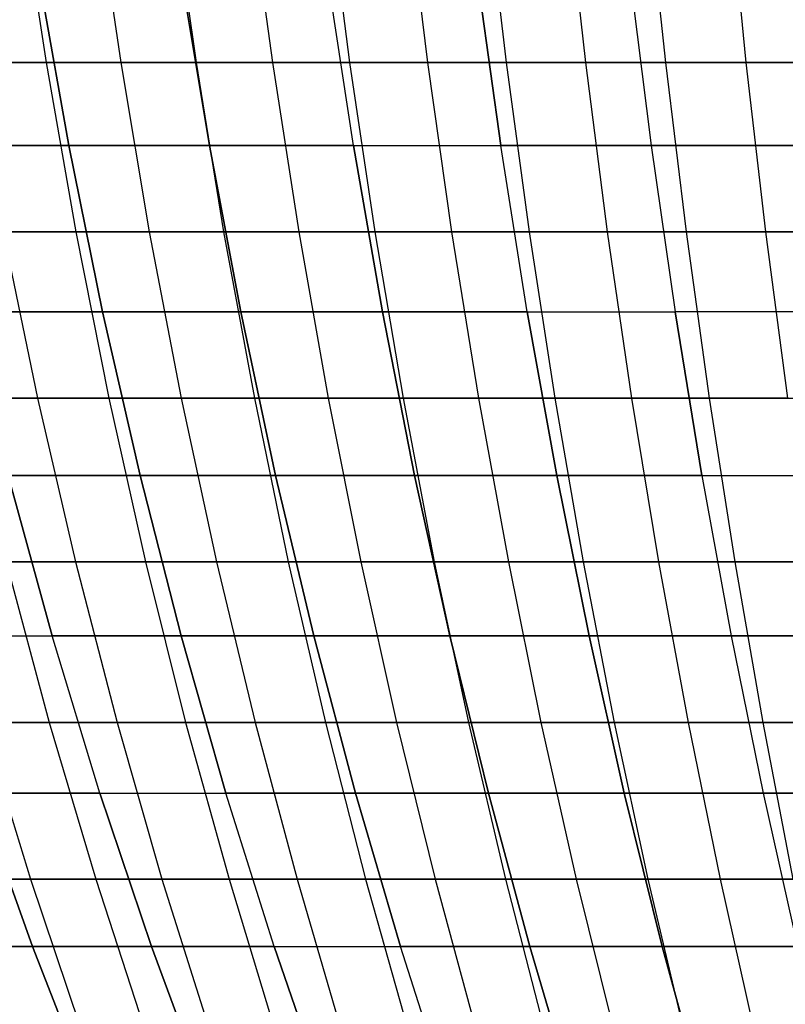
# Model space of a CAD drawing. Extents: x -125 to 125, y -143 to 0.
# Tile 39 of 241: x -29 to -18, y -115 to -101. Entities that reach past the tile are written whole.
import ezdxf

# ---------------------------------------------------------------- set-up
doc = ezdxf.new("R2010")
doc.units = 0
doc.header["$LTSCALE"] = 25.4
doc.layers.get('0').update_dxf_attribs({"linetype": 'CONTINUOUS'})

# ---------------------------------------------------------------- blocks, each defined once
blk = doc.blocks.new('NL2500026672_STL')
at = {"color": 0}
for p, q in [((-29.071, -99.006, 49.947), (-28.706, -101.412, 49.319)), ((-29.071, -99.006, 49.947), (-28.706, -101.412, 49.319)), ((-28.012, -99.006, -50.549), (-27.66, -101.412, -49.914)), ((-28.012, -99.006, -50.549), (-27.66, -101.412, -49.914)), ((-26.94, -99.006, 51.128), (-26.602, -101.412, 50.486)), ((-26.94, -99.006, 51.128), (-26.602, -101.412, 50.486)), ((-25.856, -99.006, -51.685), (-25.531, -101.412, -51.035)), ((-25.856, -99.006, -51.685), (-25.531, -101.412, -51.035)), ((-24.761, -99.006, 52.218), (-24.45, -101.412, 51.562)), ((-24.761, -99.006, 52.218), (-24.45, -101.412, 51.562)), ((-23.654, -99.006, -52.729), (-23.357, -101.412, -52.066)), ((-23.654, -99.006, -52.729), (-23.357, -101.412, -52.066)), ((-22.537, -99.006, 53.216), (-22.254, -101.412, 52.547)), ((-22.537, -99.006, 53.216), (-22.254, -101.412, 52.547)), ((-21.41, -99.006, -53.679), (-21.141, -101.412, -53.005)), ((-21.41, -99.006, -53.679), (-21.141, -101.412, -53.005)), ((-20.274, -99.006, 54.119), (-20.019, -101.412, 53.439)), ((-20.274, -99.006, 54.119), (-20.019, -101.412, 53.439)), ((-19.128, -99.006, -54.534), (-18.888, -101.412, -53.849)), ((-19.128, -99.006, -54.534), (-18.888, -101.412, -53.849)), ((-28.387, -102.577, -44.558), (-28.806, -100.208, -45.216)), ((-28.387, -102.577, -44.558), (-28.806, -100.208, -45.216)), ((-28.806, -100.208, 45.216), (-28.387, -102.577, 44.558)), ((-28.806, -100.208, 45.216), (-28.387, -102.577, 44.558)), ((-26.416, -102.577, -45.754), (-26.806, -100.208, -46.43)), ((-26.416, -102.577, -45.754), (-26.806, -100.208, -46.43)), ((-26.806, -100.208, 46.43), (-26.416, -102.577, 45.754)), ((-26.806, -100.208, 46.43), (-26.416, -102.577, 45.754)), ((-24.395, -102.577, -46.863), (-24.755, -100.208, -47.555)), ((-24.395, -102.577, -46.863), (-24.755, -100.208, -47.555)), ((-24.395, -102.577, 46.863), (-24.755, -100.208, 47.555)), ((-24.395, -102.577, 46.863), (-24.755, -100.208, 47.555)), ((-22.328, -102.577, -47.882), (-22.658, -100.208, -48.589)), ((-22.658, -100.208, 48.589), (-22.328, -102.577, 47.882)), ((-22.658, -100.208, 48.589), (-22.328, -102.577, 47.882)), ((-22.328, -102.577, -47.882), (-22.658, -100.208, -48.589)), ((-20.517, -100.208, 49.531), (-20.218, -102.577, 48.81)), ((-20.517, -100.208, -49.531), (-20.218, -102.577, -48.81)), ((-20.517, -100.208, 49.531), (-20.218, -102.577, 48.81)), ((-20.517, -100.208, -49.531), (-20.218, -102.577, -48.81)), ((-30.76, -101.412, 48.065), (-28.706, -101.412, 49.319)), ((-30.76, -101.412, 48.065), (-28.706, -101.412, 49.319)), ((-27.66, -101.412, -49.914), (-29.74, -101.412, -48.703)), ((-27.66, -101.412, -49.914), (-29.74, -101.412, -48.703)), ((-28.706, -101.412, 49.319), (-26.602, -101.412, 50.486)), ((-28.706, -101.412, 49.319), (-26.602, -101.412, 50.486)), ((-28.706, -101.412, 49.319), (-28.291, -103.785, 48.605)), ((-28.706, -101.412, 49.319), (-28.291, -103.785, 48.605)), ((-25.531, -101.412, -51.035), (-27.66, -101.412, -49.914)), ((-27.66, -101.412, -49.914), (-27.259, -103.785, -49.191)), ((-25.531, -101.412, -51.035), (-27.66, -101.412, -49.914)), ((-27.66, -101.412, -49.914), (-27.259, -103.785, -49.191)), ((-26.602, -101.412, 50.486), (-24.45, -101.412, 51.562)), ((-26.602, -101.412, 50.486), (-24.45, -101.412, 51.562)), ((-26.602, -101.412, 50.486), (-26.216, -103.785, 49.755)), ((-26.602, -101.412, 50.486), (-26.216, -103.785, 49.755)), ((-23.357, -101.412, -52.066), (-25.531, -101.412, -51.035)), ((-25.531, -101.412, -51.035), (-25.162, -103.785, -50.296)), ((-23.357, -101.412, -52.066), (-25.531, -101.412, -51.035)), ((-25.531, -101.412, -51.035), (-25.162, -103.785, -50.296)), ((-24.45, -101.412, 51.562), (-22.254, -101.412, 52.547)), ((-24.45, -101.412, 51.562), (-22.254, -101.412, 52.547)), ((-24.45, -101.412, 51.562), (-24.096, -103.785, 50.816)), ((-24.45, -101.412, 51.562), (-24.096, -103.785, 50.816)), ((-21.141, -101.412, -53.005), (-23.357, -101.412, -52.066)), ((-23.357, -101.412, -52.066), (-23.019, -103.785, -51.312)), ((-21.141, -101.412, -53.005), (-23.357, -101.412, -52.066)), ((-23.357, -101.412, -52.066), (-23.019, -103.785, -51.312)), ((-22.254, -101.412, 52.547), (-20.019, -101.412, 53.439)), ((-22.254, -101.412, 52.547), (-20.019, -101.412, 53.439)), ((-22.254, -101.412, 52.547), (-21.932, -103.785, 51.786)), ((-22.254, -101.412, 52.547), (-21.932, -103.785, 51.786)), ((-18.888, -101.412, -53.849), (-21.141, -101.412, -53.005)), ((-21.141, -101.412, -53.005), (-20.835, -103.785, -52.237)), ((-18.888, -101.412, -53.849), (-21.141, -101.412, -53.005)), ((-21.141, -101.412, -53.005), (-20.835, -103.785, -52.237)), ((-20.019, -101.412, 53.439), (-17.749, -101.412, 54.235)), ((-20.019, -101.412, 53.439), (-17.749, -101.412, 54.235)), ((-20.019, -101.412, 53.439), (-19.729, -103.785, 52.665)), ((-20.019, -101.412, 53.439), (-19.729, -103.785, 52.665)), ((-16.601, -101.412, -54.597), (-18.888, -101.412, -53.849)), ((-18.888, -101.412, -53.849), (-18.615, -103.785, -53.069)), ((-16.601, -101.412, -54.597), (-18.888, -101.412, -53.849)), ((-18.888, -101.412, -53.849), (-18.615, -103.785, -53.069)), ((-30.303, -102.577, -43.277), (-28.387, -102.577, -44.558)), ((-30.303, -102.577, -43.277), (-28.387, -102.577, -44.558)), ((-28.387, -102.577, 44.558), (-30.303, -102.577, 43.277)), ((-28.387, -102.577, 44.558), (-30.303, -102.577, 43.277)), ((-27.914, -104.911, -43.816), (-28.387, -102.577, -44.558)), ((-28.387, -102.577, -44.558), (-26.416, -102.577, -45.754)), ((-27.914, -104.911, -43.816), (-28.387, -102.577, -44.558)), ((-28.387, -102.577, -44.558), (-26.416, -102.577, -45.754)), ((-26.416, -102.577, 45.754), (-28.387, -102.577, 44.558)), ((-28.387, -102.577, 44.558), (-27.914, -104.911, 43.816)), ((-26.416, -102.577, 45.754), (-28.387, -102.577, 44.558)), ((-28.387, -102.577, 44.558), (-27.914, -104.911, 43.816)), ((-25.976, -104.911, -44.992), (-26.416, -102.577, -45.754)), ((-26.416, -102.577, -45.754), (-24.395, -102.577, -46.863)), ((-25.976, -104.911, -44.992), (-26.416, -102.577, -45.754)), ((-26.416, -102.577, -45.754), (-24.395, -102.577, -46.863)), ((-24.395, -102.577, 46.863), (-26.416, -102.577, 45.754)), ((-26.416, -102.577, 45.754), (-25.976, -104.911, 44.992)), ((-24.395, -102.577, 46.863), (-26.416, -102.577, 45.754)), ((-26.416, -102.577, 45.754), (-25.976, -104.911, 44.992)), ((-23.989, -104.911, -46.082), (-24.395, -102.577, -46.863)), ((-24.395, -102.577, -46.863), (-22.328, -102.577, -47.882)), ((-23.989, -104.911, -46.082), (-24.395, -102.577, -46.863)), ((-24.395, -102.577, -46.863), (-22.328, -102.577, -47.882)), ((-24.395, -102.577, 46.863), (-23.989, -104.911, 46.082)), ((-24.395, -102.577, 46.863), (-22.328, -102.577, 47.882)), ((-24.395, -102.577, 46.863), (-22.328, -102.577, 47.882)), ((-24.395, -102.577, 46.863), (-23.989, -104.911, 46.082)), ((-21.956, -104.911, -47.085), (-22.328, -102.577, -47.882)), ((-21.956, -104.911, 47.085), (-22.328, -102.577, 47.882)), ((-20.218, -102.577, 48.81), (-22.328, -102.577, 47.882)), ((-21.956, -104.911, 47.085), (-22.328, -102.577, 47.882)), ((-20.218, -102.577, 48.81), (-22.328, -102.577, 47.882)), ((-22.328, -102.577, -47.882), (-20.218, -102.577, -48.81)), ((-21.956, -104.911, -47.085), (-22.328, -102.577, -47.882)), ((-22.328, -102.577, -47.882), (-20.218, -102.577, -48.81)), ((-18.07, -102.577, 49.646), (-20.218, -102.577, 48.81)), ((-20.218, -102.577, 48.81), (-19.881, -104.911, 47.998)), ((-20.218, -102.577, -48.81), (-18.07, -102.577, -49.646)), ((-20.218, -102.577, -48.81), (-19.881, -104.911, -47.998)), ((-20.218, -102.577, -48.81), (-18.07, -102.577, -49.646)), ((-20.218, -102.577, 48.81), (-19.881, -104.911, 47.998)), ((-18.07, -102.577, 49.646), (-20.218, -102.577, 48.81)), ((-20.218, -102.577, -48.81), (-19.881, -104.911, -47.998)), ((-30.314, -103.785, 47.37), (-28.291, -103.785, 48.605)), ((-30.314, -103.785, 47.37), (-28.291, -103.785, 48.605)), ((-27.259, -103.785, -49.191), (-29.309, -103.785, -47.998)), ((-29.309, -103.785, -47.998), (-28.827, -106.122, -47.209)), ((-27.259, -103.785, -49.191), (-29.309, -103.785, -47.998)), ((-29.309, -103.785, -47.998), (-28.827, -106.122, -47.209)), ((-28.291, -103.785, 48.605), (-26.216, -103.785, 49.755)), ((-28.291, -103.785, 48.605), (-26.216, -103.785, 49.755)), ((-28.291, -103.785, 48.605), (-27.825, -106.122, 47.806)), ((-28.291, -103.785, 48.605), (-27.825, -106.122, 47.806)), ((-25.162, -103.785, -50.296), (-27.259, -103.785, -49.191)), ((-27.259, -103.785, -49.191), (-26.811, -106.122, -48.382)), ((-25.162, -103.785, -50.296), (-27.259, -103.785, -49.191)), ((-27.259, -103.785, -49.191), (-26.811, -106.122, -48.382)), ((-26.216, -103.785, 49.755), (-24.096, -103.785, 50.816)), ((-26.216, -103.785, 49.755), (-24.096, -103.785, 50.816)), ((-26.216, -103.785, 49.755), (-25.785, -106.122, 48.936)), ((-26.216, -103.785, 49.755), (-25.785, -106.122, 48.936)), ((-23.019, -103.785, -51.312), (-25.162, -103.785, -50.296)), ((-25.162, -103.785, -50.296), (-24.748, -106.122, -49.469)), ((-23.019, -103.785, -51.312), (-25.162, -103.785, -50.296)), ((-25.162, -103.785, -50.296), (-24.748, -106.122, -49.469)), ((-24.096, -103.785, 50.816), (-21.932, -103.785, 51.786)), ((-24.096, -103.785, 50.816), (-21.932, -103.785, 51.786)), ((-24.096, -103.785, 50.816), (-23.699, -106.122, 49.98)), ((-24.096, -103.785, 50.816), (-23.699, -106.122, 49.98)), ((-20.835, -103.785, -52.237), (-23.019, -103.785, -51.312)), ((-23.019, -103.785, -51.312), (-22.64, -106.122, -50.469)), ((-20.835, -103.785, -52.237), (-23.019, -103.785, -51.312)), ((-23.019, -103.785, -51.312), (-22.64, -106.122, -50.469)), ((-21.932, -103.785, 51.786), (-19.729, -103.785, 52.665)), ((-21.932, -103.785, 51.786), (-19.729, -103.785, 52.665)), ((-21.932, -103.785, 51.786), (-21.571, -106.122, 50.935)), ((-21.932, -103.785, 51.786), (-21.571, -106.122, 50.935)), ((-18.615, -103.785, -53.069), (-20.835, -103.785, -52.237)), ((-20.835, -103.785, -52.237), (-20.493, -106.122, -51.378)), ((-18.615, -103.785, -53.069), (-20.835, -103.785, -52.237)), ((-20.835, -103.785, -52.237), (-20.493, -106.122, -51.378)), ((-19.729, -103.785, 52.665), (-17.492, -103.785, 53.45)), ((-19.729, -103.785, 52.665), (-17.492, -103.785, 53.45)), ((-19.729, -103.785, 52.665), (-19.405, -106.122, 51.799)), ((-19.729, -103.785, 52.665), (-19.405, -106.122, 51.799)), ((-16.361, -103.785, -53.807), (-18.615, -103.785, -53.069)), ((-18.615, -103.785, -53.069), (-18.308, -106.122, -52.196)), ((-16.361, -103.785, -53.807), (-18.615, -103.785, -53.069)), ((-18.615, -103.785, -53.069), (-18.308, -106.122, -52.196)), ((-29.799, -104.911, -42.557), (-27.914, -104.911, -43.816)), ((-29.799, -104.911, -42.557), (-27.914, -104.911, -43.816)), ((-27.914, -104.911, 43.816), (-29.799, -104.911, 42.557)), ((-27.914, -104.911, 43.816), (-29.799, -104.911, 42.557)), ((-27.389, -107.207, -42.992), (-27.914, -104.911, -43.816)), ((-27.914, -104.911, -43.816), (-25.976, -104.911, -44.992)), ((-27.389, -107.207, -42.992), (-27.914, -104.911, -43.816)), ((-27.914, -104.911, -43.816), (-25.976, -104.911, -44.992)), ((-25.976, -104.911, 44.992), (-27.914, -104.911, 43.816)), ((-27.914, -104.911, 43.816), (-27.389, -107.207, 42.992)), ((-25.976, -104.911, 44.992), (-27.914, -104.911, 43.816)), ((-27.914, -104.911, 43.816), (-27.389, -107.207, 42.992)), ((-25.487, -107.207, -44.145), (-25.976, -104.911, -44.992)), ((-25.976, -104.911, -44.992), (-23.989, -104.911, -46.082)), ((-25.487, -107.207, -44.145), (-25.976, -104.911, -44.992)), ((-25.976, -104.911, -44.992), (-23.989, -104.911, -46.082)), ((-23.989, -104.911, 46.082), (-25.976, -104.911, 44.992)), ((-25.976, -104.911, 44.992), (-25.487, -107.207, 44.145)), ((-23.989, -104.911, 46.082), (-25.976, -104.911, 44.992)), ((-25.976, -104.911, 44.992), (-25.487, -107.207, 44.145)), ((-23.538, -107.207, -45.215), (-23.989, -104.911, -46.082)), ((-23.989, -104.911, -46.082), (-21.956, -104.911, -47.085)), ((-23.538, -107.207, -45.215), (-23.989, -104.911, -46.082)), ((-23.989, -104.911, -46.082), (-21.956, -104.911, -47.085)), ((-21.956, -104.911, 47.085), (-23.989, -104.911, 46.082)), ((-23.989, -104.911, 46.082), (-23.538, -107.207, 45.215)), ((-21.956, -104.911, 47.085), (-23.989, -104.911, 46.082)), ((-23.989, -104.911, 46.082), (-23.538, -107.207, 45.215)), ((-21.543, -107.207, -46.199), (-21.956, -104.911, -47.085)), ((-21.956, -104.911, 47.085), (-21.543, -107.207, 46.199)), ((-21.956, -104.911, 47.085), (-19.881, -104.911, 47.998)), ((-21.956, -104.911, 47.085), (-19.881, -104.911, 47.998)), ((-21.956, -104.911, 47.085), (-21.543, -107.207, 46.199)), ((-21.956, -104.911, -47.085), (-19.881, -104.911, -47.998)), ((-21.543, -107.207, -46.199), (-21.956, -104.911, -47.085)), ((-21.956, -104.911, -47.085), (-19.881, -104.911, -47.998)), ((-19.881, -104.911, -47.998), (-19.507, -107.207, -47.095)), ((-17.769, -104.911, -48.819), (-19.881, -104.911, -47.998)), ((-19.507, -107.207, 47.095), (-19.881, -104.911, 47.998)), ((-17.769, -104.911, 48.819), (-19.881, -104.911, 47.998)), ((-19.507, -107.207, 47.095), (-19.881, -104.911, 47.998)), ((-17.769, -104.911, -48.819), (-19.881, -104.911, -47.998)), ((-17.769, -104.911, 48.819), (-19.881, -104.911, 47.998)), ((-19.881, -104.911, -47.998), (-19.507, -107.207, -47.095)), ((-28.827, -106.122, -47.209), (-30.791, -106.122, -45.951)), ((-28.827, -106.122, -47.209), (-30.791, -106.122, -45.951)), ((-29.816, -106.122, 46.59), (-27.825, -106.122, 47.806)), ((-29.816, -106.122, 46.59), (-27.825, -106.122, 47.806)), ((-26.811, -106.122, -48.382), (-28.827, -106.122, -47.209)), ((-28.827, -106.122, -47.209), (-28.294, -108.418, -46.336)), ((-26.811, -106.122, -48.382), (-28.827, -106.122, -47.209)), ((-28.827, -106.122, -47.209), (-28.294, -108.418, -46.336)), ((-27.825, -106.122, 47.806), (-25.785, -106.122, 48.936)), ((-27.825, -106.122, 47.806), (-25.785, -106.122, 48.936)), ((-27.825, -106.122, 47.806), (-27.311, -108.418, 46.923)), ((-27.825, -106.122, 47.806), (-27.311, -108.418, 46.923)), ((-24.748, -106.122, -49.469), (-26.811, -106.122, -48.382)), ((-26.811, -106.122, -48.382), (-26.316, -108.418, -47.488)), ((-24.748, -106.122, -49.469), (-26.811, -106.122, -48.382)), ((-26.811, -106.122, -48.382), (-26.316, -108.418, -47.488)), ((-25.785, -106.122, 48.936), (-23.699, -106.122, 49.98)), ((-25.785, -106.122, 48.936), (-23.699, -106.122, 49.98)), ((-25.785, -106.122, 48.936), (-25.309, -108.418, 48.032)), ((-25.785, -106.122, 48.936), (-25.309, -108.418, 48.032)), ((-22.64, -106.122, -50.469), (-24.748, -106.122, -49.469)), ((-24.748, -106.122, -49.469), (-24.29, -108.418, -48.555)), ((-22.64, -106.122, -50.469), (-24.748, -106.122, -49.469)), ((-24.748, -106.122, -49.469), (-24.29, -108.418, -48.555)), ((-23.699, -106.122, 49.98), (-21.571, -106.122, 50.935)), ((-23.699, -106.122, 49.98), (-21.571, -106.122, 50.935)), ((-23.699, -106.122, 49.98), (-23.261, -108.418, 49.056)), ((-23.699, -106.122, 49.98), (-23.261, -108.418, 49.056)), ((-20.493, -106.122, -51.378), (-22.64, -106.122, -50.469)), ((-22.64, -106.122, -50.469), (-22.222, -108.418, -49.536)), ((-20.493, -106.122, -51.378), (-22.64, -106.122, -50.469)), ((-22.64, -106.122, -50.469), (-22.222, -108.418, -49.536)), ((-21.571, -106.122, 50.935), (-19.405, -106.122, 51.799)), ((-21.571, -106.122, 50.935), (-19.405, -106.122, 51.799)), ((-21.571, -106.122, 50.935), (-21.173, -108.418, 49.993)), ((-21.571, -106.122, 50.935), (-21.173, -108.418, 49.993)), ((-18.308, -106.122, -52.196), (-20.493, -106.122, -51.378)), ((-20.493, -106.122, -51.378), (-20.114, -108.418, -50.429)), ((-18.308, -106.122, -52.196), (-20.493, -106.122, -51.378)), ((-20.493, -106.122, -51.378), (-20.114, -108.418, -50.429)), ((-19.405, -106.122, 51.799), (-17.204, -106.122, 52.571)), ((-19.405, -106.122, 51.799), (-17.204, -106.122, 52.571)), ((-19.405, -106.122, 51.799), (-19.046, -108.418, 50.842)), ((-19.405, -106.122, 51.799), (-19.046, -108.418, 50.842)), ((-28.622, -109.458, -40.876), (-29.238, -107.207, -41.756)), ((-29.238, -107.207, -41.756), (-27.389, -107.207, -42.992)), ((-28.622, -109.458, -40.876), (-29.238, -107.207, -41.756)), ((-29.238, -107.207, -41.756), (-27.389, -107.207, -42.992)), ((-27.389, -107.207, 42.992), (-29.238, -107.207, 41.756)), ((-29.238, -107.207, 41.756), (-28.622, -109.458, 40.876)), ((-29.238, -107.207, 41.756), (-28.622, -109.458, 40.876)), ((-27.389, -107.207, 42.992), (-29.238, -107.207, 41.756)), ((-26.812, -109.458, -42.086), (-27.389, -107.207, -42.992)), ((-27.389, -107.207, -42.992), (-25.487, -107.207, -44.145)), ((-26.812, -109.458, -42.086), (-27.389, -107.207, -42.992)), ((-27.389, -107.207, -42.992), (-25.487, -107.207, -44.145)), ((-25.487, -107.207, 44.145), (-27.389, -107.207, 42.992)), ((-27.389, -107.207, 42.992), (-26.812, -109.458, 42.086)), ((-25.487, -107.207, 44.145), (-27.389, -107.207, 42.992)), ((-27.389, -107.207, 42.992), (-26.812, -109.458, 42.086)), ((-24.95, -109.458, -43.216), (-25.487, -107.207, -44.145)), ((-25.487, -107.207, -44.145), (-23.538, -107.207, -45.215)), ((-24.95, -109.458, -43.216), (-25.487, -107.207, -44.145)), ((-25.487, -107.207, -44.145), (-23.538, -107.207, -45.215)), ((-23.538, -107.207, 45.215), (-25.487, -107.207, 44.145)), ((-25.487, -107.207, 44.145), (-24.95, -109.458, 43.216)), ((-23.538, -107.207, 45.215), (-25.487, -107.207, 44.145)), ((-25.487, -107.207, 44.145), (-24.95, -109.458, 43.216)), ((-23.042, -109.458, -44.263), (-23.538, -107.207, -45.215)), ((-23.538, -107.207, -45.215), (-21.543, -107.207, -46.199)), ((-23.042, -109.458, -44.263), (-23.538, -107.207, -45.215)), ((-23.538, -107.207, -45.215), (-21.543, -107.207, -46.199)), ((-21.543, -107.207, 46.199), (-23.538, -107.207, 45.215)), ((-23.538, -107.207, 45.215), (-23.042, -109.458, 44.263)), ((-21.543, -107.207, 46.199), (-23.538, -107.207, 45.215)), ((-23.538, -107.207, 45.215), (-23.042, -109.458, 44.263)), ((-21.089, -109.458, -45.226), (-21.543, -107.207, -46.199)), ((-19.507, -107.207, 47.095), (-21.543, -107.207, 46.199)), ((-21.543, -107.207, 46.199), (-21.089, -109.458, 45.226)), ((-19.507, -107.207, 47.095), (-21.543, -107.207, 46.199)), ((-21.543, -107.207, 46.199), (-21.089, -109.458, 45.226)), ((-21.543, -107.207, -46.199), (-19.507, -107.207, -47.095)), ((-21.089, -109.458, -45.226), (-21.543, -107.207, -46.199)), ((-21.543, -107.207, -46.199), (-19.507, -107.207, -47.095)), ((-19.507, -107.207, -47.095), (-17.434, -107.207, -47.901)), ((-19.507, -107.207, 47.095), (-19.096, -109.458, 46.102)), ((-19.507, -107.207, 47.095), (-17.434, -107.207, 47.901)), ((-19.507, -107.207, 47.095), (-17.434, -107.207, 47.901)), ((-19.507, -107.207, 47.095), (-19.096, -109.458, 46.102)), ((-19.507, -107.207, -47.095), (-19.096, -109.458, -46.102)), ((-19.507, -107.207, -47.095), (-17.434, -107.207, -47.901)), ((-19.507, -107.207, -47.095), (-19.096, -109.458, -46.102)), ((-28.294, -108.418, -46.336), (-30.223, -108.418, -45.102)), ((-28.294, -108.418, -46.336), (-30.223, -108.418, -45.102)), ((-29.265, -108.418, 45.73), (-27.311, -108.418, 46.923)), ((-29.265, -108.418, 45.73), (-27.311, -108.418, 46.923)), ((-29.265, -108.418, 45.73), (-28.663, -110.67, 44.788)), ((-29.265, -108.418, 45.73), (-28.663, -110.67, 44.788)), ((-26.316, -108.418, -47.488), (-28.294, -108.418, -46.336)), ((-28.294, -108.418, -46.336), (-27.712, -110.67, -45.383)), ((-26.316, -108.418, -47.488), (-28.294, -108.418, -46.336)), ((-28.294, -108.418, -46.336), (-27.712, -110.67, -45.383)), ((-27.311, -108.418, 46.923), (-25.309, -108.418, 48.032)), ((-27.311, -108.418, 46.923), (-25.309, -108.418, 48.032)), ((-27.311, -108.418, 46.923), (-26.749, -110.67, 45.957)), ((-27.311, -108.418, 46.923), (-26.749, -110.67, 45.957)), ((-24.29, -108.418, -48.555), (-26.316, -108.418, -47.488)), ((-26.316, -108.418, -47.488), (-25.774, -110.67, -46.511)), ((-24.29, -108.418, -48.555), (-26.316, -108.418, -47.488)), ((-26.316, -108.418, -47.488), (-25.774, -110.67, -46.511)), ((-25.309, -108.418, 48.032), (-23.261, -108.418, 49.056)), ((-25.309, -108.418, 48.032), (-23.261, -108.418, 49.056)), ((-25.309, -108.418, 48.032), (-24.788, -110.67, 47.044)), ((-25.309, -108.418, 48.032), (-24.788, -110.67, 47.044)), ((-22.222, -108.418, -49.536), (-24.29, -108.418, -48.555)), ((-24.29, -108.418, -48.555), (-23.791, -110.67, -47.556)), ((-22.222, -108.418, -49.536), (-24.29, -108.418, -48.555)), ((-24.29, -108.418, -48.555), (-23.791, -110.67, -47.556)), ((-23.261, -108.418, 49.056), (-21.173, -108.418, 49.993)), ((-23.261, -108.418, 49.056), (-21.173, -108.418, 49.993)), ((-23.261, -108.418, 49.056), (-22.783, -110.67, 48.047)), ((-23.261, -108.418, 49.056), (-22.783, -110.67, 48.047)), ((-20.114, -108.418, -50.429), (-22.222, -108.418, -49.536)), ((-22.222, -108.418, -49.536), (-21.765, -110.67, -48.517)), ((-20.114, -108.418, -50.429), (-22.222, -108.418, -49.536)), ((-22.222, -108.418, -49.536), (-21.765, -110.67, -48.517)), ((-21.173, -108.418, 49.993), (-19.046, -108.418, 50.842)), ((-21.173, -108.418, 49.993), (-19.046, -108.418, 50.842)), ((-21.173, -108.418, 49.993), (-20.737, -110.67, 48.965)), ((-21.173, -108.418, 49.993), (-20.737, -110.67, 48.965)), ((-17.97, -108.418, -51.232), (-20.114, -108.418, -50.429)), ((-20.114, -108.418, -50.429), (-19.7, -110.67, -49.391)), ((-17.97, -108.418, -51.232), (-20.114, -108.418, -50.429)), ((-20.114, -108.418, -50.429), (-19.7, -110.67, -49.391)), ((-19.046, -108.418, 50.842), (-16.886, -108.418, 51.599)), ((-19.046, -108.418, 50.842), (-16.886, -108.418, 51.599)), ((-19.046, -108.418, 50.842), (-18.654, -110.67, 49.795)), ((-19.046, -108.418, 50.842), (-18.654, -110.67, 49.795)), ((-30.378, -109.458, -39.589), (-28.622, -109.458, -40.876)), ((-30.378, -109.458, -39.589), (-28.622, -109.458, -40.876)), ((-30.378, -109.458, 39.589), (-28.622, -109.458, 40.876)), ((-30.378, -109.458, 39.589), (-28.622, -109.458, 40.876)), ((-27.952, -111.663, -39.92), (-28.622, -109.458, -40.876)), ((-28.622, -109.458, -40.876), (-26.812, -109.458, -42.086)), ((-27.952, -111.663, -39.92), (-28.622, -109.458, -40.876)), ((-28.622, -109.458, -40.876), (-26.812, -109.458, -42.086)), ((-26.812, -109.458, 42.086), (-28.622, -109.458, 40.876)), ((-27.952, -111.663, 39.92), (-28.622, -109.458, 40.876)), ((-26.812, -109.458, 42.086), (-28.622, -109.458, 40.876)), ((-27.952, -111.663, 39.92), (-28.622, -109.458, 40.876)), ((-26.184, -111.663, -41.101), (-26.812, -109.458, -42.086)), ((-26.812, -109.458, -42.086), (-24.95, -109.458, -43.216)), ((-26.184, -111.663, -41.101), (-26.812, -109.458, -42.086)), ((-26.812, -109.458, -42.086), (-24.95, -109.458, -43.216)), ((-24.95, -109.458, 43.216), (-26.812, -109.458, 42.086)), ((-26.812, -109.458, 42.086), (-26.184, -111.663, 41.101)), ((-26.812, -109.458, 42.086), (-26.184, -111.663, 41.101)), ((-24.95, -109.458, 43.216), (-26.812, -109.458, 42.086)), ((-24.367, -111.663, -42.204), (-24.95, -109.458, -43.216)), ((-24.95, -109.458, -43.216), (-23.042, -109.458, -44.263)), ((-24.367, -111.663, -42.204), (-24.95, -109.458, -43.216)), ((-24.95, -109.458, -43.216), (-23.042, -109.458, -44.263)), ((-23.042, -109.458, 44.263), (-24.95, -109.458, 43.216)), ((-24.95, -109.458, 43.216), (-24.367, -111.663, 42.204)), ((-23.042, -109.458, 44.263), (-24.95, -109.458, 43.216)), ((-24.95, -109.458, 43.216), (-24.367, -111.663, 42.204)), ((-22.502, -111.663, -43.227), (-23.042, -109.458, -44.263)), ((-23.042, -109.458, -44.263), (-21.089, -109.458, -45.226)), ((-22.502, -111.663, -43.227), (-23.042, -109.458, -44.263)), ((-23.042, -109.458, -44.263), (-21.089, -109.458, -45.226)), ((-21.089, -109.458, 45.226), (-23.042, -109.458, 44.263)), ((-23.042, -109.458, 44.263), (-22.502, -111.663, 43.227)), ((-21.089, -109.458, 45.226), (-23.042, -109.458, 44.263)), ((-23.042, -109.458, 44.263), (-22.502, -111.663, 43.227)), ((-20.595, -111.663, -44.167), (-21.089, -109.458, -45.226)), ((-19.096, -109.458, 46.102), (-21.089, -109.458, 45.226)), ((-21.089, -109.458, 45.226), (-20.595, -111.663, 44.167)), ((-19.096, -109.458, 46.102), (-21.089, -109.458, 45.226)), ((-21.089, -109.458, 45.226), (-20.595, -111.663, 44.167)), ((-21.089, -109.458, -45.226), (-19.096, -109.458, -46.102)), ((-20.595, -111.663, -44.167), (-21.089, -109.458, -45.226)), ((-21.089, -109.458, -45.226), (-19.096, -109.458, -46.102)), ((-17.067, -109.458, 46.892), (-19.096, -109.458, 46.102)), ((-19.096, -109.458, 46.102), (-18.649, -111.663, 45.023)), ((-17.067, -109.458, 46.892), (-19.096, -109.458, 46.102)), ((-19.096, -109.458, 46.102), (-18.649, -111.663, 45.023)), ((-19.096, -109.458, -46.102), (-17.067, -109.458, -46.892)), ((-19.096, -109.458, -46.102), (-18.649, -111.663, -45.023)), ((-19.096, -109.458, -46.102), (-17.067, -109.458, -46.892)), ((-19.096, -109.458, -46.102), (-18.649, -111.663, -45.023)), ((-30.525, -110.67, 43.54), (-28.663, -110.67, 44.788)), ((-30.525, -110.67, 43.54), (-28.663, -110.67, 44.788)), ((-27.712, -110.67, -45.383), (-29.601, -110.67, -44.174)), ((-29.601, -110.67, -44.174), (-28.927, -112.872, -43.169)), ((-27.712, -110.67, -45.383), (-29.601, -110.67, -44.174)), ((-29.601, -110.67, -44.174), (-28.927, -112.872, -43.169)), ((-28.663, -110.67, 44.788), (-26.749, -110.67, 45.957)), ((-28.663, -110.67, 44.788), (-26.749, -110.67, 45.957)), ((-28.663, -110.67, 44.788), (-28.01, -112.872, 43.769)), ((-28.663, -110.67, 44.788), (-28.01, -112.872, 43.769)), ((-25.774, -110.67, -46.511), (-27.712, -110.67, -45.383)), ((-27.712, -110.67, -45.383), (-27.081, -112.872, -44.35)), ((-25.774, -110.67, -46.511), (-27.712, -110.67, -45.383)), ((-27.712, -110.67, -45.383), (-27.081, -112.872, -44.35)), ((-26.749, -110.67, 45.957), (-24.788, -110.67, 47.044)), ((-26.749, -110.67, 45.957), (-24.788, -110.67, 47.044)), ((-26.749, -110.67, 45.957), (-26.14, -112.872, 44.911)), ((-26.749, -110.67, 45.957), (-26.14, -112.872, 44.911)), ((-23.791, -110.67, -47.556), (-25.774, -110.67, -46.511)), ((-25.774, -110.67, -46.511), (-25.187, -112.872, -45.452)), ((-23.791, -110.67, -47.556), (-25.774, -110.67, -46.511)), ((-25.774, -110.67, -46.511), (-25.187, -112.872, -45.452)), ((-24.788, -110.67, 47.044), (-22.783, -110.67, 48.047)), ((-24.788, -110.67, 47.044), (-22.783, -110.67, 48.047)), ((-24.788, -110.67, 47.044), (-24.224, -112.872, 45.973)), ((-24.788, -110.67, 47.044), (-24.224, -112.872, 45.973)), ((-21.765, -110.67, -48.517), (-23.791, -110.67, -47.556)), ((-23.791, -110.67, -47.556), (-23.249, -112.872, -46.473)), ((-21.765, -110.67, -48.517), (-23.791, -110.67, -47.556)), ((-23.791, -110.67, -47.556), (-23.249, -112.872, -46.473)), ((-22.783, -110.67, 48.047), (-20.737, -110.67, 48.965)), ((-22.783, -110.67, 48.047), (-20.737, -110.67, 48.965)), ((-22.783, -110.67, 48.047), (-22.264, -112.872, 46.953)), ((-22.783, -110.67, 48.047), (-22.264, -112.872, 46.953)), ((-19.7, -110.67, -49.391), (-21.765, -110.67, -48.517)), ((-21.765, -110.67, -48.517), (-21.269, -112.872, -47.412)), ((-19.7, -110.67, -49.391), (-21.765, -110.67, -48.517)), ((-21.765, -110.67, -48.517), (-21.269, -112.872, -47.412)), ((-20.737, -110.67, 48.965), (-18.654, -110.67, 49.795)), ((-20.737, -110.67, 48.965), (-18.654, -110.67, 49.795)), ((-20.737, -110.67, 48.965), (-20.265, -112.872, 47.85)), ((-20.737, -110.67, 48.965), (-20.265, -112.872, 47.85)), ((-17.6, -110.67, -50.178), (-19.7, -110.67, -49.391)), ((-19.7, -110.67, -49.391), (-19.251, -112.872, -48.267)), ((-17.6, -110.67, -50.178), (-19.7, -110.67, -49.391)), ((-19.7, -110.67, -49.391), (-19.251, -112.872, -48.267)), ((-18.654, -110.67, 49.795), (-16.539, -110.67, 50.537)), ((-18.654, -110.67, 49.795), (-16.539, -110.67, 50.537)), ((-18.654, -110.67, 49.795), (-18.23, -112.872, 48.662)), ((-18.654, -110.67, 49.795), (-18.23, -112.872, 48.662)), ((-28.9, -113.816, -37.663), (-29.667, -111.663, -38.663)), ((-29.667, -111.663, -38.663), (-27.952, -111.663, -39.92)), ((-28.9, -113.816, -37.663), (-29.667, -111.663, -38.663)), ((-29.667, -111.663, -38.663), (-27.952, -111.663, -39.92)), ((-27.952, -111.663, 39.92), (-29.667, -111.663, 38.663)), ((-29.667, -111.663, 38.663), (-28.9, -113.816, 37.663)), ((-27.952, -111.663, 39.92), (-29.667, -111.663, 38.663)), ((-29.667, -111.663, 38.663), (-28.9, -113.816, 37.663)), ((-27.229, -113.816, -38.888), (-27.952, -111.663, -39.92)), ((-27.952, -111.663, -39.92), (-26.184, -111.663, -41.101)), ((-27.229, -113.816, -38.888), (-27.952, -111.663, -39.92)), ((-27.952, -111.663, -39.92), (-26.184, -111.663, -41.101)), ((-27.952, -111.663, 39.92), (-26.184, -111.663, 41.101)), ((-27.952, -111.663, 39.92), (-27.229, -113.816, 38.888)), ((-27.952, -111.663, 39.92), (-27.229, -113.816, 38.888)), ((-27.952, -111.663, 39.92), (-26.184, -111.663, 41.101)), ((-25.507, -113.816, -40.038), (-26.184, -111.663, -41.101)), ((-26.184, -111.663, -41.101), (-24.367, -111.663, -42.204)), ((-25.507, -113.816, -40.038), (-26.184, -111.663, -41.101)), ((-26.184, -111.663, -41.101), (-24.367, -111.663, -42.204)), ((-24.367, -111.663, 42.204), (-26.184, -111.663, 41.101)), ((-25.507, -113.816, 40.038), (-26.184, -111.663, 41.101)), ((-24.367, -111.663, 42.204), (-26.184, -111.663, 41.101)), ((-25.507, -113.816, 40.038), (-26.184, -111.663, 41.101)), ((-23.736, -113.816, -41.113), (-24.367, -111.663, -42.204)), ((-24.367, -111.663, -42.204), (-22.502, -111.663, -43.227)), ((-23.736, -113.816, -41.113), (-24.367, -111.663, -42.204)), ((-24.367, -111.663, -42.204), (-22.502, -111.663, -43.227)), ((-22.502, -111.663, 43.227), (-24.367, -111.663, 42.204)), ((-24.367, -111.663, 42.204), (-23.736, -113.816, 41.113)), ((-24.367, -111.663, 42.204), (-23.736, -113.816, 41.113)), ((-22.502, -111.663, 43.227), (-24.367, -111.663, 42.204)), ((-21.921, -113.816, -42.109), (-22.502, -111.663, -43.227)), ((-22.502, -111.663, -43.227), (-20.595, -111.663, -44.167)), ((-21.921, -113.816, -42.109), (-22.502, -111.663, -43.227)), ((-22.502, -111.663, -43.227), (-20.595, -111.663, -44.167)), ((-20.595, -111.663, 44.167), (-22.502, -111.663, 43.227)), ((-22.502, -111.663, 43.227), (-21.921, -113.816, 42.109)), ((-20.595, -111.663, 44.167), (-22.502, -111.663, 43.227)), ((-22.502, -111.663, 43.227), (-21.921, -113.816, 42.109)), ((-20.063, -113.816, -43.025), (-20.595, -111.663, -44.167)), ((-18.649, -111.663, 45.023), (-20.595, -111.663, 44.167)), ((-20.595, -111.663, 44.167), (-20.063, -113.816, 43.025)), ((-18.649, -111.663, 45.023), (-20.595, -111.663, 44.167)), ((-20.595, -111.663, 44.167), (-20.063, -113.816, 43.025)), ((-20.595, -111.663, -44.167), (-18.649, -111.663, -45.023)), ((-20.063, -113.816, -43.025), (-20.595, -111.663, -44.167)), ((-20.595, -111.663, -44.167), (-18.649, -111.663, -45.023)), ((-16.668, -111.663, 45.794), (-18.649, -111.663, 45.023)), ((-18.649, -111.663, 45.023), (-18.167, -113.816, 43.859)), ((-16.668, -111.663, 45.794), (-18.649, -111.663, 45.023)), ((-18.649, -111.663, 45.023), (-18.167, -113.816, 43.859)), ((-18.649, -111.663, -45.023), (-16.668, -111.663, -45.794)), ((-18.649, -111.663, -45.023), (-18.167, -113.816, -43.859)), ((-18.649, -111.663, -45.023), (-16.668, -111.663, -45.794)), ((-18.649, -111.663, -45.023), (-18.167, -113.816, -43.859)), ((-28.927, -112.872, -43.169), (-30.721, -112.872, -41.911)), ((-28.927, -112.872, -43.169), (-30.721, -112.872, -41.911)), ((-29.83, -112.872, 42.549), (-28.01, -112.872, 43.769)), ((-29.83, -112.872, 42.549), (-28.01, -112.872, 43.769)), ((-27.081, -112.872, -44.35), (-28.927, -112.872, -43.169)), ((-28.927, -112.872, -43.169), (-28.202, -115.022, -42.087)), ((-27.081, -112.872, -44.35), (-28.927, -112.872, -43.169)), ((-28.927, -112.872, -43.169), (-28.202, -115.022, -42.087)), ((-28.01, -112.872, 43.769), (-26.14, -112.872, 44.911)), ((-28.01, -112.872, 43.769), (-26.14, -112.872, 44.911)), ((-28.01, -112.872, 43.769), (-27.308, -115.022, 42.672)), ((-28.01, -112.872, 43.769), (-27.308, -115.022, 42.672)), ((-25.187, -112.872, -45.452), (-27.081, -112.872, -44.35)), ((-27.081, -112.872, -44.35), (-26.403, -115.022, -43.239)), ((-25.187, -112.872, -45.452), (-27.081, -112.872, -44.35)), ((-27.081, -112.872, -44.35), (-26.403, -115.022, -43.239)), ((-26.14, -112.872, 44.911), (-24.224, -112.872, 45.973)), ((-26.14, -112.872, 44.911), (-24.224, -112.872, 45.973)), ((-26.14, -112.872, 44.911), (-25.485, -115.022, 43.786)), ((-26.14, -112.872, 44.911), (-25.485, -115.022, 43.786)), ((-23.249, -112.872, -46.473), (-25.187, -112.872, -45.452)), ((-25.187, -112.872, -45.452), (-24.556, -115.022, -44.313)), ((-23.249, -112.872, -46.473), (-25.187, -112.872, -45.452)), ((-25.187, -112.872, -45.452), (-24.556, -115.022, -44.313)), ((-24.224, -112.872, 45.973), (-22.264, -112.872, 46.953)), ((-24.224, -112.872, 45.973), (-22.264, -112.872, 46.953)), ((-24.224, -112.872, 45.973), (-23.617, -115.022, 44.821)), ((-24.224, -112.872, 45.973), (-23.617, -115.022, 44.821)), ((-21.269, -112.872, -47.412), (-23.249, -112.872, -46.473)), ((-23.249, -112.872, -46.473), (-22.667, -115.022, -45.309)), ((-21.269, -112.872, -47.412), (-23.249, -112.872, -46.473)), ((-23.249, -112.872, -46.473), (-22.667, -115.022, -45.309)), ((-22.264, -112.872, 46.953), (-20.265, -112.872, 47.85)), ((-22.264, -112.872, 46.953), (-20.265, -112.872, 47.85)), ((-22.264, -112.872, 46.953), (-21.706, -115.022, 45.777)), ((-22.264, -112.872, 46.953), (-21.706, -115.022, 45.777)), ((-19.251, -112.872, -48.267), (-21.269, -112.872, -47.412)), ((-21.269, -112.872, -47.412), (-20.736, -115.022, -46.224)), ((-19.251, -112.872, -48.267), (-21.269, -112.872, -47.412)), ((-21.269, -112.872, -47.412), (-20.736, -115.022, -46.224)), ((-20.265, -112.872, 47.85), (-18.23, -112.872, 48.662)), ((-20.265, -112.872, 47.85), (-18.23, -112.872, 48.662)), ((-20.265, -112.872, 47.85), (-19.757, -115.022, 46.651)), ((-20.265, -112.872, 47.85), (-19.757, -115.022, 46.651)), ((-17.2, -112.872, -49.035), (-19.251, -112.872, -48.267)), ((-19.251, -112.872, -48.267), (-18.769, -115.022, -47.057)), ((-17.2, -112.872, -49.035), (-19.251, -112.872, -48.267)), ((-19.251, -112.872, -48.267), (-18.769, -115.022, -47.057)), ((-30.515, -113.816, -36.366), (-28.9, -113.816, -37.663)), ((-30.515, -113.816, -36.366), (-28.9, -113.816, -37.663)), ((-28.9, -113.816, 37.663), (-30.515, -113.816, 36.366)), ((-28.9, -113.816, 37.663), (-30.515, -113.816, 36.366)), ((-28.078, -115.913, -36.592), (-28.9, -113.816, -37.663)), ((-28.9, -113.816, -37.663), (-27.229, -113.816, -38.888)), ((-28.078, -115.913, -36.592), (-28.9, -113.816, -37.663)), ((-28.9, -113.816, -37.663), (-27.229, -113.816, -38.888)), ((-27.229, -113.816, 38.888), (-28.9, -113.816, 37.663)), ((-28.9, -113.816, 37.663), (-28.078, -115.913, 36.592)), ((-27.229, -113.816, 38.888), (-28.9, -113.816, 37.663)), ((-28.9, -113.816, 37.663), (-28.078, -115.913, 36.592)), ((-26.455, -115.913, -37.782), (-27.229, -113.816, -38.888)), ((-27.229, -113.816, -38.888), (-25.507, -113.816, -40.038)), ((-26.455, -115.913, -37.782), (-27.229, -113.816, -38.888)), ((-27.229, -113.816, -38.888), (-25.507, -113.816, -40.038)), ((-25.507, -113.816, 40.038), (-27.229, -113.816, 38.888)), ((-27.229, -113.816, 38.888), (-26.455, -115.913, 37.782)), ((-25.507, -113.816, 40.038), (-27.229, -113.816, 38.888)), ((-27.229, -113.816, 38.888), (-26.455, -115.913, 37.782)), ((-24.782, -115.913, -38.9), (-25.507, -113.816, -40.038)), ((-25.507, -113.816, -40.038), (-23.736, -113.816, -41.113)), ((-24.782, -115.913, -38.9), (-25.507, -113.816, -40.038)), ((-25.507, -113.816, -40.038), (-23.736, -113.816, -41.113)), ((-25.507, -113.816, 40.038), (-23.736, -113.816, 41.113)), ((-25.507, -113.816, 40.038), (-24.782, -115.913, 38.9)), ((-25.507, -113.816, 40.038), (-24.782, -115.913, 38.9)), ((-25.507, -113.816, 40.038), (-23.736, -113.816, 41.113)), ((-23.061, -115.913, -39.944), (-23.736, -113.816, -41.113)), ((-23.736, -113.816, -41.113), (-21.921, -113.816, -42.109)), ((-23.061, -115.913, -39.944), (-23.736, -113.816, -41.113)), ((-23.736, -113.816, -41.113), (-21.921, -113.816, -42.109)), ((-21.921, -113.816, 42.109), (-23.736, -113.816, 41.113)), ((-23.061, -115.913, 39.944), (-23.736, -113.816, 41.113)), ((-21.921, -113.816, 42.109), (-23.736, -113.816, 41.113)), ((-23.061, -115.913, 39.944), (-23.736, -113.816, 41.113)), ((-21.297, -115.913, -40.912), (-21.921, -113.816, -42.109)), ((-21.921, -113.816, -42.109), (-20.063, -113.816, -43.025)), ((-21.297, -115.913, -40.912), (-21.921, -113.816, -42.109)), ((-21.921, -113.816, -42.109), (-20.063, -113.816, -43.025)), ((-20.063, -113.816, 43.025), (-21.921, -113.816, 42.109)), ((-21.921, -113.816, 42.109), (-21.297, -115.913, 40.912)), ((-21.921, -113.816, 42.109), (-21.297, -115.913, 40.912)), ((-20.063, -113.816, 43.025), (-21.921, -113.816, 42.109)), ((-19.492, -115.913, -41.802), (-20.063, -113.816, -43.025)), ((-18.167, -113.816, 43.859), (-20.063, -113.816, 43.025)), ((-20.063, -113.816, 43.025), (-19.492, -115.913, 41.802)), ((-18.167, -113.816, 43.859), (-20.063, -113.816, 43.025)), ((-20.063, -113.816, 43.025), (-19.492, -115.913, 41.802)), ((-20.063, -113.816, -43.025), (-18.167, -113.816, -43.859)), ((-19.492, -115.913, -41.802), (-20.063, -113.816, -43.025)), ((-20.063, -113.816, -43.025), (-18.167, -113.816, -43.859))]:
    blk.add_line(p, q, dxfattribs=at)

msp = doc.modelspace()

# ---------------------------------------------------------------- block references
at = {"color": 253}
msp.add_blockref('NL2500026672_STL', (0, 0), dxfattribs=at)

doc.saveas('drawing.dxf')
